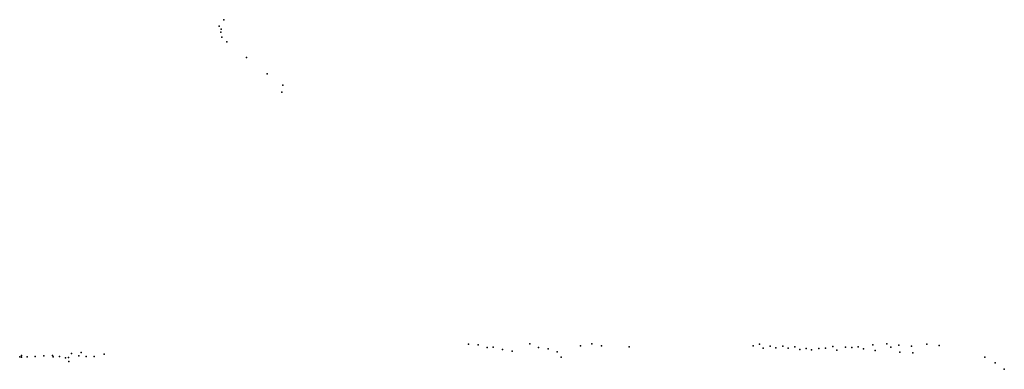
# Model space of a CAD drawing. Header units: millimetres. Extents: x -15373 to 24085, y -35478 to 13383.
# Tile 22 of 27: x 15720 to 20807, y -10241 to -8435. Entities that reach past the tile are written whole.
import ezdxf

# ---------------------------------------------------------------- set-up
doc = ezdxf.new("R2010")
doc.units = ezdxf.units.MM
doc.layers.add('P', color=9, linetype='Continuous')

msp = doc.modelspace()

# ---------------------------------------------------------------- linework, layer by layer
at = {"layer": 'P'}
for p in [(16775, -8435), (16750, -8469), (16761, -8484), (16760, -8499), (16765, -8525), (16791, -8549), (16892, -8630), (16999, -8715), (17079, -8773), (17074, -8810), (18038, -10112), (18089, -10115), (18355, -10109), (18618, -10120), (18676, -10110), (18726, -10120), (19509, -10119), (19542, -10112), (19598, -10122), (19662, -10121), (20128, -10115), (20200, -10110), (20262, -10117), (20327, -10122), (20406, -10111), (20470, -10118), (15730, -10169), (15845, -10172), (15889, -10170), (15925, -10174), (15988, -10159), (16026, -10172), (16037, -10154), (16156, -10163), (18136, -10128), (18167, -10126), (18215, -10139), (18265, -10147), (18400, -10128), (18450, -10136), (18497, -10151), (18869, -10125), (19562, -10131), (19627, -10130), (19691, -10131), (19724, -10125), (19750, -10138), (19783, -10133), (19811, -10140), (19848, -10133), (19884, -10132), (19921, -10124), (19942, -10142), (19986, -10127), (20019, -10128), (20052, -10125), (20079, -10136), (20140, -10143), (20221, -10127), (20268, -10153), (20334, -10156), (15720, -10176), (15729, -10179), (15758, -10177), (15800, -10175), (15893, -10176), (15957, -10181), (15972, -10180), (15974, -10200), (16063, -10175), (16105, -10175), (18518, -10179), (20706, -10179), (20759, -10207), (20807, -10241)]:
    msp.add_point(p, dxfattribs=at)

doc.saveas('drawing.dxf')
